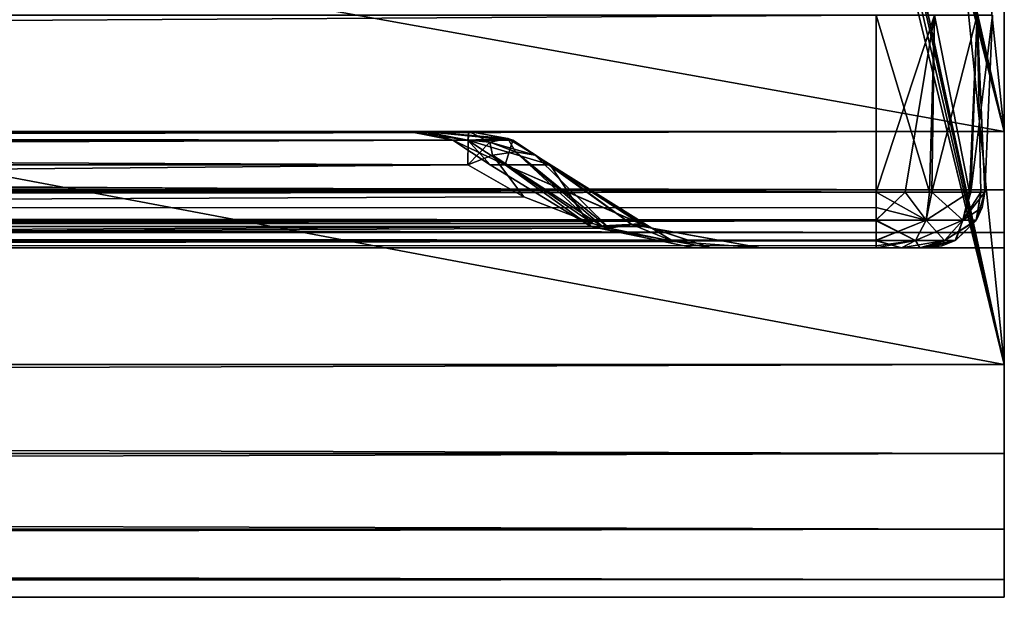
# Model space of a CAD drawing. Header units: millimetres. Extents: x -125 to 125, y -5 to 106.
# Tile 77 of 81: x 116.55 to 125, y -5 to -0.04. Entities that reach past the tile are written whole.
import ezdxf

# ---------------------------------------------------------------- set-up
doc = ezdxf.new("R2010")
doc.units = ezdxf.units.MM
doc.header["$LTSCALE"] = 65.185185
for name, color, linetype in [('1', 7, 'CONTINUOUS'), ('2', 7, 'CONTINUOUS'), ('21', 7, 'CONTINUOUS'), ('22', 7, 'CONTINUOUS'), ('23', 7, 'CONTINUOUS'), ('24', 7, 'CONTINUOUS'), ('244', 7, 'CONTINUOUS'), ('245', 7, 'CONTINUOUS'), ('246', 7, 'CONTINUOUS'), ('247', 7, 'CONTINUOUS'), ('248', 7, 'CONTINUOUS'), ('249', 7, 'CONTINUOUS'), ('25', 7, 'CONTINUOUS'), ('250', 7, 'CONTINUOUS'), ('251', 7, 'CONTINUOUS'), ('252', 7, 'CONTINUOUS'), ('253', 7, 'CONTINUOUS'), ('254', 7, 'CONTINUOUS'), ('26', 7, 'CONTINUOUS'), ('27', 7, 'CONTINUOUS'), ('28', 7, 'CONTINUOUS'), ('29', 7, 'CONTINUOUS'), ('37', 7, 'CONTINUOUS'), ('64', 7, 'CONTINUOUS'), ('65', 7, 'CONTINUOUS'), ('66', 7, 'CONTINUOUS'), ('67', 7, 'CONTINUOUS'), ('68', 7, 'CONTINUOUS'), ('76', 7, 'CONTINUOUS'), ('77', 7, 'CONTINUOUS'), ('82', 7, 'CONTINUOUS'), ('83', 7, 'CONTINUOUS'), ('84', 7, 'CONTINUOUS')]:
    doc.layers.add(name, color=color, linetype=linetype)

msp = doc.modelspace()

# ---------------------------------------------------------------- linework, layer by layer
at = {"layer": '1', "linetype": 'Continuous'}
for points in [[(124.1171, -2, -49.2758), (124.2758, -2, -49.1171), (41.8371, -2, -49.334), (124.1171, -2, -49.2758)], [(41.8371, -2, -49.334), (124.2758, -2, -49.1171), (41.9986, -2, -49.0415), (41.8371, -2, -49.334)], [(123.9, -2, -49.334), (124.1171, -2, -49.2758), (41.8371, -2, -49.334), (123.9, -2, -49.334)], [(41.8371, -2, 49.334), (41.9986, -2, 49.0415), (123.9, -2, 49.334), (41.8371, -2, 49.334)], [(124.2758, -2, -49.1171), (124.334, -2, -48.9), (41.9986, -2, -49.0415), (124.2758, -2, -49.1171)], [(41.9986, -2, -49.0415), (124.334, -2, -48.9), (42.0544, -2, -48.712), (41.9986, -2, -49.0415)], [(41.9986, -2, 49.0415), (42.0544, -2, 48.712), (124.334, -2, 48.9), (41.9986, -2, 49.0415)], [(124.2758, -2, 49.1171), (41.9986, -2, 49.0415), (124.334, -2, 48.9), (124.2758, -2, 49.1171)], [(123.9, -2, 49.334), (41.9986, -2, 49.0415), (124.1171, -2, 49.2758), (123.9, -2, 49.334)], [(124.1171, -2, 49.2758), (41.9986, -2, 49.0415), (124.2758, -2, 49.1171), (124.1171, -2, 49.2758)], [(42.0043, -2, -47.6828), (42.0544, -2, -47.9956), (122.9094, -2, -47.9044), (42.0043, -2, -47.6828)], [(82.3844, -2, -47.5911), (42.0043, -2, -47.6828), (122.9094, -2, -47.9044), (82.3844, -2, -47.5911)], [(82.3844, -2, 47.5911), (122.9094, -2, 47.9044), (42.0043, -2, 47.6828), (82.3844, -2, 47.5911)], [(122.9094, -2, 47.9044), (42.0544, -2, 47.9956), (42.0043, -2, 47.6828), (122.9094, -2, 47.9044)], [(42.0544, -2, -48.712), (124.334, -2, -48.9), (122.9094, -2, -47.9044), (42.0544, -2, -48.712)], [(42.0544, -2, -47.9956), (42.0544, -2, -48.712), (122.9094, -2, -47.9044), (42.0544, -2, -47.9956)], [(124.334, -2, 48.9), (42.0544, -2, 47.9956), (122.9094, -2, 47.9044), (124.334, -2, 48.9)], [(42.0544, -2, 48.712), (42.0544, -2, 47.9956), (124.334, -2, 48.9), (42.0544, -2, 48.712)], [(122.479, -2, -23.9539), (124.334, -2, 48.9), (122.3355, -2), (122.479, -2, -23.9539)], [(122.3355, -2), (124.334, -2, 48.9), (122.479, -2, 23.9539), (122.3355, -2)], [(122.9094, -2, -47.9044), (124.334, -2, 48.9), (122.479, -2, -23.9539), (122.9094, -2, -47.9044)], [(122.479, -2, 23.9539), (124.334, -2, 48.9), (122.9094, -2, 47.9044), (122.479, -2, 23.9539)], [(124.334, -2, -48.9), (124.334, -2, 48.9), (122.9094, -2, -47.9044), (124.334, -2, -48.9)]]:
    msp.add_3dface(points, dxfattribs=at)
at = {"layer": '2', "linetype": 'Continuous'}
for points in [[(123.9, -1.5218, 49.8336), (-123.9, -1.7586, 49.762), (123.9, -1.6513, 49.8106), (123.9, -1.5218, 49.8336)], [(-123.9, -1.5218, 49.8336), (-123.9, -1.7586, 49.762), (123.9, -1.5218, 49.8336), (-123.9, -1.5218, 49.8336)], [(123.9, -1.6513, 49.8106), (-123.9, -1.7586, 49.762), (123.9, -1.7623, 49.7597), (123.9, -1.6513, 49.8106)], [(-123.9, -1.7586, 49.762), (-123.9, -1.7623, 49.7597), (123.9, -1.7623, 49.7597), (-123.9, -1.7586, 49.762)], [(-123.9, -1.7623, 49.7597), (-123.9, -1.9334, 49.5834), (123.9, -1.768, 49.7561), (-123.9, -1.7623, 49.7597)], [(123.9, -1.7623, 49.7597), (-123.9, -1.7623, 49.7597), (123.9, -1.768, 49.7561), (123.9, -1.7623, 49.7597)], [(-123.9, -1.9334, 49.5834), (-41.0648, -1.9623, 49.5244), (123.9, -1.768, 49.7561), (-123.9, -1.9334, 49.5834)], [(-38.9352, -1.9623, 49.5244), (123.9, -1.768, 49.7561), (-41.0648, -1.9623, 49.5244), (-38.9352, -1.9623, 49.5244)], [(-38.9352, -1.9623, 49.5244), (38.9352, -1.9623, 49.5244), (123.9, -1.768, 49.7561), (-38.9352, -1.9623, 49.5244)], [(38.9352, -1.9623, 49.5244), (41.0648, -1.9623, 49.5244), (123.9, -1.768, 49.7561), (38.9352, -1.9623, 49.5244)], [(123.9, -1.9366, 49.5777), (123.9, -1.768, 49.7561), (41.0648, -1.9623, 49.5244), (123.9, -1.9366, 49.5777)], [(123.9, -1.9388, 49.5737), (123.9, -1.9366, 49.5777), (41.0648, -1.9623, 49.5244), (123.9, -1.9388, 49.5737)], [(41.4827, -1.9793, 49.4765), (123.9, -1.9388, 49.5737), (41.0648, -1.9623, 49.5244), (41.4827, -1.9793, 49.4765)], [(41.8371, -2, 49.334), (123.9, -1.9388, 49.5737), (41.4827, -1.9793, 49.4765), (41.8371, -2, 49.334)], [(41.8371, -2, 49.334), (123.9, -2, 49.334), (123.9, -1.9388, 49.5737), (41.8371, -2, 49.334)]]:
    msp.add_3dface(points, dxfattribs=at)
at = {"layer": '21', "linetype": 'Continuous'}
for points in [[(120.3952, -1.2857, 46.1317), (60.7776, -1.8146, 46.5297), (60.1982, -1.2857, 45.7223), (120.3952, -1.2857, 46.1317)], [(120.8747, -1.5605, 46.4699), (60.7776, -1.8146, 46.5297), (120.3952, -1.2857, 46.1317), (120.8747, -1.5605, 46.4699)], [(121.4677, -1.79, 46.8881), (60.7776, -1.8146, 46.5297), (120.8747, -1.5605, 46.4699), (121.4677, -1.79, 46.8881)], [(121.551, -1.8145, 46.9469), (60.7776, -1.8146, 46.5297), (121.4677, -1.79, 46.8881), (121.551, -1.8145, 46.9469)], [(121.551, -1.8145, 46.9469), (82.3844, -2, 47.5911), (60.7776, -1.8146, 46.5297), (121.551, -1.8145, 46.9469)], [(121.608, -1.8303, 46.987), (82.3844, -2, 47.5911), (121.551, -1.8145, 46.9469), (121.608, -1.8303, 46.987)], [(122.1596, -1.945, 47.3759), (82.3844, -2, 47.5911), (121.608, -1.8303, 46.987), (122.1596, -1.945, 47.3759)], [(122.9094, -2, 47.9044), (82.3844, -2, 47.5911), (122.1596, -1.945, 47.3759), (122.9094, -2, 47.9044)]]:
    msp.add_3dface(points, dxfattribs=at)
at = {"layer": '22', "linetype": 'Continuous'}
for points in [[(120.8026, -1.1737, 45.8274), (121.4677, -1.79, 46.8881), (120.606, -1.2022, 45.9991), (120.8026, -1.1737, 45.8274)], [(120.9715, -1.2022, 45.6285), (121.608, -1.8303, 46.987), (120.8026, -1.1737, 45.8274), (120.9715, -1.2022, 45.6285)], [(121.608, -1.8303, 46.987), (121.551, -1.8145, 46.9469), (120.8026, -1.1737, 45.8274), (121.608, -1.8303, 46.987)], [(121.551, -1.8145, 46.9469), (121.4677, -1.79, 46.8881), (120.8026, -1.1737, 45.8274), (121.551, -1.8145, 46.9469)], [(120.8747, -1.5605, 46.4699), (120.3952, -1.2857, 46.1317), (120.606, -1.2022, 45.9991), (120.8747, -1.5605, 46.4699)], [(121.4677, -1.79, 46.8881), (120.8747, -1.5605, 46.4699), (120.606, -1.2022, 45.9991), (121.4677, -1.79, 46.8881)], [(120.9715, -1.2022, 45.6285), (121.1013, -1.2857, 45.416), (121.8008, -1.7972, 46.8052), (120.9715, -1.2022, 45.6285)], [(121.608, -1.8303, 46.987), (120.9715, -1.2022, 45.6285), (121.8008, -1.7972, 46.8052), (121.608, -1.8303, 46.987)], [(121.8008, -1.7972, 46.8052), (121.1013, -1.2857, 45.416), (121.8765, -1.7917, 46.4832), (121.8008, -1.7972, 46.8052)], [(122.1596, -1.945, 47.3759), (121.608, -1.8303, 46.987), (121.8008, -1.7972, 46.8052), (122.1596, -1.945, 47.3759)], [(121.9293, -1.8133, 46.5559), (121.8008, -1.7972, 46.8052), (121.8765, -1.7917, 46.4832), (121.9293, -1.8133, 46.5559)], [(121.9729, -1.8301, 46.6158), (121.8008, -1.7972, 46.8052), (121.9293, -1.8133, 46.5559), (121.9729, -1.8301, 46.6158)], [(122.1596, -1.945, 47.3759), (121.8008, -1.7972, 46.8052), (121.9729, -1.8301, 46.6158), (122.1596, -1.945, 47.3759)], [(122.9094, -2, 47.9044), (122.1596, -1.945, 47.3759), (121.9729, -1.8301, 46.6158), (122.9094, -2, 47.9044)]]:
    msp.add_3dface(points, dxfattribs=at)
at = {"layer": '23', "linetype": 'Continuous'}
for points in [[(120.4016, -1, 45.4319), (120.5842, -1.0916, 45.808), (120.3982, -1.0742, 45.8098), (120.4016, -1, 45.4319)], [(120.7387, -1.0586, 45.4242), (120.5842, -1.0916, 45.808), (120.4016, -1, 45.4319), (120.7387, -1.0586, 45.4242)], [(120.5842, -1.0916, 45.808), (120.3952, -1.2857, 46.1317), (120.3982, -1.0742, 45.8098), (120.5842, -1.0916, 45.808)], [(120.606, -1.2022, 45.9991), (120.3952, -1.2857, 46.1317), (120.5842, -1.0916, 45.808), (120.606, -1.2022, 45.9991)], [(120.8026, -1.1737, 45.8274), (120.5842, -1.0916, 45.808), (120.7387, -1.0586, 45.4242), (120.8026, -1.1737, 45.8274)], [(120.8026, -1.1737, 45.8274), (120.606, -1.2022, 45.9991), (120.5842, -1.0916, 45.808), (120.8026, -1.1737, 45.8274)], [(120.9715, -1.2022, 45.6285), (120.7387, -1.0586, 45.4242), (120.7794, -1.0742, 45.4233), (120.9715, -1.2022, 45.6285)], [(120.9715, -1.2022, 45.6285), (120.8026, -1.1737, 45.8274), (120.7387, -1.0586, 45.4242), (120.9715, -1.2022, 45.6285)], [(121.1013, -1.2857, 45.416), (120.9715, -1.2022, 45.6285), (120.7794, -1.0742, 45.4233), (121.1013, -1.2857, 45.416)]]:
    msp.add_3dface(points, dxfattribs=at)
at = {"layer": '24', "linetype": 'Continuous'}
for points in [[(120.264, -1.0742, 0), (120.3929, -1.0742, 22.7131), (119.886, -1), (120.264, -1.0742, 0)], [(119.886, -1), (120.3929, -1.0742, 22.7131), (120.0149, -1, 22.7174), (119.886, -1)], [(120.0149, -1, -22.7174), (120.264, -1.0742, 0), (119.886, -1), (120.0149, -1, -22.7174)], [(120.3929, -1.0742, -22.7131), (120.264, -1.0742, 0), (120.0149, -1, -22.7174), (120.3929, -1.0742, -22.7131)], [(120.3929, -1.0742, 22.7131), (120.7794, -1.0742, 45.4233), (120.0149, -1, 22.7174), (120.3929, -1.0742, 22.7131)], [(120.4016, -1, -45.4319), (120.3929, -1.0742, -22.7131), (120.0149, -1, -22.7174), (120.4016, -1, -45.4319)], [(120.7794, -1.0742, 45.4233), (120.7387, -1.0586, 45.4242), (120.0149, -1, 22.7174), (120.7794, -1.0742, 45.4233)], [(120.7387, -1.0586, 45.4242), (120.4016, -1, 45.4319), (120.0149, -1, 22.7174), (120.7387, -1.0586, 45.4242)], [(120.3929, -1.0742, -22.7131), (120.4016, -1, -45.4319), (120.7387, -1.0586, -45.4242), (120.3929, -1.0742, -22.7131)], [(120.264, -1.0742, 0), (120.3929, -1.0742, -22.7131), (120.5859, -1.2857, 0), (120.264, -1.0742, 0)], [(120.3929, -1.0742, 22.7131), (120.264, -1.0742, 0), (120.7147, -1.2857, 22.7095), (120.3929, -1.0742, 22.7131)], [(120.7147, -1.2857, 22.7095), (120.264, -1.0742, 0), (120.5859, -1.2857, 0), (120.7147, -1.2857, 22.7095)], [(120.7794, -1.0742, -45.4233), (120.3929, -1.0742, -22.7131), (120.7387, -1.0586, -45.4242), (120.7794, -1.0742, -45.4233)], [(120.5859, -1.2857, 0), (120.3929, -1.0742, -22.7131), (120.7147, -1.2857, -22.7095), (120.5859, -1.2857, 0)], [(121.1013, -1.2857, 45.416), (120.3929, -1.0742, 22.7131), (120.7147, -1.2857, 22.7095), (121.1013, -1.2857, 45.416)], [(120.3929, -1.0742, -22.7131), (120.7794, -1.0742, -45.4233), (120.7147, -1.2857, -22.7095), (120.3929, -1.0742, -22.7131)], [(121.1013, -1.2857, 45.416), (120.7794, -1.0742, 45.4233), (120.3929, -1.0742, 22.7131), (121.1013, -1.2857, 45.416)], [(120.7794, -1.0742, -45.4233), (121.1013, -1.2857, -45.416), (120.7147, -1.2857, -22.7095), (120.7794, -1.0742, -45.4233)]]:
    msp.add_3dface(points, dxfattribs=at)
at = {"layer": '244', "linetype": 'Continuous'}
for points in [[(125, 104, -55.5), (125, -3, -55.5), (115, 43, -55.5), (125, 104, -55.5)], [(115, 43, -55.5), (125, -3, -55.5), (114.866, 42.5, -55.5), (115, 43, -55.5)], [(114.866, 42.5, -55.5), (125, -3, -55.5), (114.5, 42.134, -55.5), (114.866, 42.5, -55.5)], [(125, -3, -55.5), (114, 42, -55.5), (114.5, 42.134, -55.5), (125, -3, -55.5)], [(125, -3, -55.5), (-125, -3, -55.5), (114, 42, -55.5), (125, -3, -55.5)]]:
    msp.add_3dface(points, dxfattribs=at)
at = {"layer": '245', "linetype": 'Continuous'}
for points in [[(-125, -3, -55.5), (125, -3, -55.5), (125, -3.7653, -55.3478), (-125, -3, -55.5)], [(-125, -3.7648, -55.348), (-125, -3, -55.5), (125, -3.7653, -55.3478), (-125, -3.7648, -55.348)], [(-125, -4.4135, -54.9149), (-125, -3.7648, -55.348), (125, -3.7653, -55.3478), (-125, -4.4135, -54.9149)], [(125, -4.4149, -54.9135), (-125, -4.4135, -54.9149), (125, -3.7653, -55.3478), (125, -4.4149, -54.9135)], [(-125, -4.8478, -54.2653), (-125, -4.4135, -54.9149), (125, -4.4149, -54.9135), (-125, -4.8478, -54.2653)], [(125, -4.848, -54.2648), (-125, -4.8478, -54.2653), (125, -4.4149, -54.9135), (125, -4.848, -54.2648)], [(125, -5, -53.5), (-125, -4.8478, -54.2653), (125, -4.848, -54.2648), (125, -5, -53.5)], [(-125, -5, -53.5), (-125, -4.8478, -54.2653), (125, -5, -53.5), (-125, -5, -53.5)]]:
    msp.add_3dface(points, dxfattribs=at)
at = {"layer": '246', "linetype": 'Continuous'}
for points in [[(-125, -5, -53.5), (125, -5, -53.5), (-112.25, -5, -39.75), (-125, -5, -53.5)], [(125, -5, 53.5), (-125, -5, 53.5), (112.25, -5, 39.75), (125, -5, 53.5)], [(-112.25, -5, -39.75), (125, -5, -53.5), (-111.389, -5, -39.5788), (-112.25, -5, -39.75)], [(-111.389, -5, -39.5788), (125, -5, -53.5), (-110.6585, -5, -39.0905), (-111.389, -5, -39.5788)], [(-110.6585, -5, -39.0905), (125, -5, -53.5), (-110.1713, -5, -38.361), (-110.6585, -5, -39.0905)], [(-110.1713, -5, -38.361), (125, -5, -53.5), (-110, -5, -37.5001), (-110.1713, -5, -38.361)], [(125, -5, -53.5), (79.7363, -5, -14.9691), (-110, -5, 37.4999), (125, -5, -53.5)], [(125, -5, -53.5), (-110, -5, 37.4999), (-110, -5, -37.5001), (125, -5, -53.5)], [(79.7363, -5, -14.9691), (125, -5, -53.5), (83.7042, -5, -17.7084), (79.7363, -5, -14.9691)], [(83.7042, -5, -17.7084), (125, -5, -53.5), (88.2131, -5, -19.4187), (83.7042, -5, -17.7084)], [(88.2131, -5, -19.4187), (125, -5, -53.5), (110.658, -5, -39.09), (88.2131, -5, -19.4187)], [(110.658, -5, -39.09), (125, -5, -53.5), (111.3884, -5, -39.5785), (110.658, -5, -39.09)], [(125, -5, -53.5), (112.25, -5, -39.75), (111.3884, -5, -39.5785), (125, -5, -53.5)], [(113.1116, -5, 39.5785), (125, -5, 53.5), (112.25, -5, 39.75), (113.1116, -5, 39.5785)], [(112.25, -5, -39.75), (125, -5, -53.5), (113.111, -5, -39.5788), (112.25, -5, -39.75)], [(113.111, -5, -39.5788), (125, -5, -53.5), (113.8415, -5, -39.0905), (113.111, -5, -39.5788)], [(113.842, -5, 39.09), (125, -5, 53.5), (113.1116, -5, 39.5785), (113.842, -5, 39.09)], [(113.8415, -5, -39.0905), (125, -5, -53.5), (114.3287, -5, -38.361), (113.8415, -5, -39.0905)], [(114.329, -5, 38.3605), (125, -5, 53.5), (113.842, -5, 39.09), (114.329, -5, 38.3605)], [(114.3287, -5, -38.361), (125, -5, -53.5), (114.5, -5, -37.5001), (114.3287, -5, -38.361)], [(114.5, -5, 37.4999), (125, -5, 53.5), (114.329, -5, 38.3605), (114.5, -5, 37.4999)], [(125, -5, -53.5), (125, -5, 53.5), (114.5, -5, 37.4999), (125, -5, -53.5)], [(125, -5, -53.5), (114.5, -5, 37.4999), (114.5, -5, -37.5001), (125, -5, -53.5)]]:
    msp.add_3dface(points, dxfattribs=at)
at = {"layer": '247', "linetype": 'Continuous'}
for points in [[(-125, -3, 55.5), (-125, -3.7653, 55.3478), (125, -3, 55.5), (-125, -3, 55.5)], [(125, -3, 55.5), (-125, -3.7653, 55.3478), (125, -3.7648, 55.348), (125, -3, 55.5)], [(125, -3.7648, 55.348), (-125, -3.7653, 55.3478), (125, -4.4135, 54.9149), (125, -3.7648, 55.348)], [(-125, -3.7653, 55.3478), (-125, -4.4149, 54.9135), (125, -4.4135, 54.9149), (-125, -3.7653, 55.3478)], [(125, -4.4135, 54.9149), (-125, -4.4149, 54.9135), (125, -4.8478, 54.2653), (125, -4.4135, 54.9149)], [(-125, -4.4149, 54.9135), (-125, -4.848, 54.2648), (125, -4.8478, 54.2653), (-125, -4.4149, 54.9135)], [(-125, -5, 53.5), (125, -5, 53.5), (125, -4.8478, 54.2653), (-125, -5, 53.5)], [(-125, -4.848, 54.2648), (-125, -5, 53.5), (125, -4.8478, 54.2653), (-125, -4.848, 54.2648)]]:
    msp.add_3dface(points, dxfattribs=at)
at = {"layer": '248', "linetype": 'Continuous'}
for points in [[(125, -3, 55.5), (125, 104, 55.5), (115, 95, 55.5), (125, -3, 55.5)], [(115, 43, 55.5), (125, -3, 55.5), (115, 95, 55.5), (115, 43, 55.5)], [(114.866, 42.5, 55.5), (125, -3, 55.5), (115, 43, 55.5), (114.866, 42.5, 55.5)], [(114.5, 42.134, 55.5), (125, -3, 55.5), (114.866, 42.5, 55.5), (114.5, 42.134, 55.5)], [(114, 42, 55.5), (125, -3, 55.5), (114.5, 42.134, 55.5), (114, 42, 55.5)], [(-125, -3, 55.5), (125, -3, 55.5), (-114, 42, 55.5), (-125, -3, 55.5)], [(125, -3, 55.5), (114, 42, 55.5), (-114, 42, 55.5), (125, -3, 55.5)]]:
    msp.add_3dface(points, dxfattribs=at)
at = {"layer": '249', "linetype": 'Continuous'}
for points in [[(125, -1, -52.5), (125, 104, -55.5), (125, 102, -52.5), (125, -1, -52.5)], [(125, -3, -55.5), (125, 104, -55.5), (125, -1, -52.5), (125, -3, -55.5)], [(125, 104, 55.5), (125, -3, 55.5), (125, 102, 52.5), (125, 104, 55.5)], [(125, 102, 52.5), (125, -3, 55.5), (125, -1, 52.5), (125, 102, 52.5)], [(125, -1, 52.5), (125, -3, 55.5), (125, -1.5, 52.366), (125, -1, 52.5)], [(125, -3, -55.5), (125, -1, -52.5), (125, -1.5, -52.366), (125, -3, -55.5)], [(125, -1.5, 52.366), (125, -3, 55.5), (125, -1.866, 52), (125, -1.5, 52.366)], [(125, -1.866, -52), (125, -3, -55.5), (125, -1.5, -52.366), (125, -1.866, -52)], [(125, -1.866, 52), (125, -3, 55.5), (125, -2, 51.5), (125, -1.866, 52)], [(125, -2, -51.5), (125, -3, -55.5), (125, -1.866, -52), (125, -2, -51.5)], [(125, -3, 55.5), (125, -3, -55.5), (125, -2, -51.5), (125, -3, 55.5)], [(125, -2, 51.5), (125, -3, 55.5), (125, -2, -51.5), (125, -2, 51.5)], [(125, -3, -55.5), (125, -3, 55.5), (125, -3.7648, 55.348), (125, -3, -55.5)], [(125, -3.7653, -55.3478), (125, -3, -55.5), (125, -3.7648, 55.348), (125, -3.7653, -55.3478)], [(125, -3.7653, -55.3478), (125, -3.7648, 55.348), (125, -4.4135, 54.9149), (125, -3.7653, -55.3478)], [(125, -4.4149, -54.9135), (125, -3.7653, -55.3478), (125, -4.4135, 54.9149), (125, -4.4149, -54.9135)], [(125, -4.4149, -54.9135), (125, -4.4135, 54.9149), (125, -4.8478, 54.2653), (125, -4.4149, -54.9135)], [(125, -4.848, -54.2648), (125, -4.4149, -54.9135), (125, -4.8478, 54.2653), (125, -4.848, -54.2648)], [(125, -5, 53.5), (125, -4.848, -54.2648), (125, -4.8478, 54.2653), (125, -5, 53.5)], [(125, -5, -53.5), (125, -4.848, -54.2648), (125, -5, 53.5), (125, -5, -53.5)]]:
    msp.add_3dface(points, dxfattribs=at)
at = {"layer": '25', "linetype": 'Continuous'}
for points in [[(121.4508, -1.8146, 15.5228), (120.5859, -1.2857, 0), (121.4508, -1.8146, -15.5228), (121.4508, -1.8146, 15.5228)], [(120.5859, -1.2857, 0), (120.7147, -1.2857, -22.7095), (121.4508, -1.8146, -15.5228), (120.5859, -1.2857, 0)], [(120.7147, -1.2857, 22.7095), (120.5859, -1.2857, 0), (121.4508, -1.8146, 15.5228), (120.7147, -1.2857, 22.7095)], [(121.9293, -1.8133, 46.5559), (120.7147, -1.2857, 22.7095), (121.4508, -1.8146, 15.5228), (121.9293, -1.8133, 46.5559)], [(121.8765, -1.7917, 46.4832), (121.1013, -1.2857, 45.416), (120.7147, -1.2857, 22.7095), (121.8765, -1.7917, 46.4832)], [(121.9293, -1.8133, 46.5559), (121.8765, -1.7917, 46.4832), (120.7147, -1.2857, 22.7095), (121.9293, -1.8133, 46.5559)], [(120.7147, -1.2857, -22.7095), (121.1013, -1.2857, -45.416), (121.4508, -1.8146, -15.5228), (120.7147, -1.2857, -22.7095)], [(121.4508, -1.8146, -15.5228), (121.1013, -1.2857, -45.416), (121.8759, -1.7914, -46.4824), (121.4508, -1.8146, -15.5228)], [(121.9323, -1.8145, -46.56), (121.4508, -1.8146, -15.5228), (121.8759, -1.7914, -46.4824), (121.9323, -1.8145, -46.56)], [(122.479, -2, 23.9539), (121.9293, -1.8133, 46.5559), (121.4508, -1.8146, 15.5228), (122.479, -2, 23.9539)], [(122.479, -2, -23.9539), (121.4508, -1.8146, -15.5228), (121.9323, -1.8145, -46.56), (122.479, -2, -23.9539)], [(122.479, -2, -23.9539), (122.3355, -2), (121.4508, -1.8146, -15.5228), (122.479, -2, -23.9539)], [(122.3355, -2), (121.4508, -1.8146, 15.5228), (121.4508, -1.8146, -15.5228), (122.3355, -2)], [(122.3355, -2), (122.479, -2, 23.9539), (121.4508, -1.8146, 15.5228), (122.3355, -2)], [(122.479, -2, 23.9539), (121.9729, -1.8301, 46.6158), (121.9293, -1.8133, 46.5559), (122.479, -2, 23.9539)], [(122.479, -2, -23.9539), (121.9323, -1.8145, -46.56), (121.9729, -1.8301, -46.6159), (122.479, -2, -23.9539)], [(122.9094, -2, -47.9044), (122.479, -2, -23.9539), (121.9729, -1.8301, -46.6159), (122.9094, -2, -47.9044)], [(122.479, -2, 23.9539), (122.9094, -2, 47.9044), (121.9729, -1.8301, 46.6158), (122.479, -2, 23.9539)]]:
    msp.add_3dface(points, dxfattribs=at)
at = {"layer": '250', "linetype": 'Continuous'}
for points in [[(125, -1, -52.5), (125, 102, -52.5), (115, 95, -52.5), (125, -1, -52.5)], [(115, 43, -52.5), (125, -1, -52.5), (115, 95, -52.5), (115, 43, -52.5)], [(114.866, 42.5, -52.5), (125, -1, -52.5), (115, 43, -52.5), (114.866, 42.5, -52.5)], [(114.5, 42.134, -52.5), (125, -1, -52.5), (114.866, 42.5, -52.5), (114.5, 42.134, -52.5)], [(114, 42, -52.5), (125, -1, -52.5), (114.5, 42.134, -52.5), (114, 42, -52.5)], [(-125, -1, -52.5), (125, -1, -52.5), (-114, 42, -52.5), (-125, -1, -52.5)], [(-114, 42, -52.5), (125, -1, -52.5), (114, 42, -52.5), (-114, 42, -52.5)]]:
    msp.add_3dface(points, dxfattribs=at)
at = {"layer": '251', "linetype": 'Continuous'}
for points in [[(125, -1, -52.5), (-125, -1.5, -52.366), (125, -1.5, -52.366), (125, -1, -52.5)], [(-125, -1, -52.5), (-125, -1.5, -52.366), (125, -1, -52.5), (-125, -1, -52.5)], [(-125, -1.5, -52.366), (-125, -1.866, -52), (125, -1.866, -52), (-125, -1.5, -52.366)], [(-125, -1.5, -52.366), (125, -1.866, -52), (125, -1.5, -52.366), (-125, -1.5, -52.366)], [(-125, -1.866, -52), (-125, -2, -51.5), (125, -1.866, -52), (-125, -1.866, -52)], [(-125, -2, -51.5), (125, -2, -51.5), (125, -1.866, -52), (-125, -2, -51.5)]]:
    msp.add_3dface(points, dxfattribs=at)
at = {"layer": '252', "linetype": 'Continuous'}
for points in [[(125, -2, -51.5), (-125, -2, -51.5), (112.25, -2, -39.75), (125, -2, -51.5)], [(-125, -2, 51.5), (125, -2, 51.5), (-112.25, -2, 39.75), (-125, -2, 51.5)], [(-112.25, -2, 39.75), (125, -2, 51.5), (-111.389, -2, 39.5788), (-112.25, -2, 39.75)], [(-111.389, -2, 39.5788), (125, -2, 51.5), (-110.6585, -2, 39.0905), (-111.389, -2, 39.5788)], [(-110.6585, -2, 39.0905), (125, -2, 51.5), (-110.1713, -2, 38.361), (-110.6585, -2, 39.0905)], [(-110.1713, -2, 38.361), (125, -2, 51.5), (-110, -2, 37.5001), (-110.1713, -2, 38.361)], [(125, -2, 51.5), (79.7363, -2, 14.9691), (-110, -2, -37.4999), (125, -2, 51.5)], [(-110, -2, 37.5001), (125, -2, 51.5), (-110, -2, -37.4999), (-110, -2, 37.5001)], [(79.7363, -2, 14.9691), (125, -2, 51.5), (83.7042, -2, 17.7084), (79.7363, -2, 14.9691)], [(125, -2, 51.5), (110.658, -2, 39.09), (83.7042, -2, 17.7084), (125, -2, 51.5)], [(110.658, -2, 39.09), (125, -2, 51.5), (111.3884, -2, 39.5785), (110.658, -2, 39.09)], [(125, -2, 51.5), (112.25, -2, 39.75), (111.3884, -2, 39.5785), (125, -2, 51.5)], [(113.1116, -2, -39.5785), (125, -2, -51.5), (112.25, -2, -39.75), (113.1116, -2, -39.5785)], [(112.25, -2, 39.75), (125, -2, 51.5), (113.111, -2, 39.5788), (112.25, -2, 39.75)], [(113.111, -2, 39.5788), (125, -2, 51.5), (113.8415, -2, 39.0905), (113.111, -2, 39.5788)], [(113.842, -2, -39.09), (125, -2, -51.5), (113.1116, -2, -39.5785), (113.842, -2, -39.09)], [(113.8415, -2, 39.0905), (125, -2, 51.5), (114.3287, -2, 38.361), (113.8415, -2, 39.0905)], [(114.329, -2, -38.3605), (125, -2, -51.5), (113.842, -2, -39.09), (114.329, -2, -38.3605)], [(114.3287, -2, 38.361), (125, -2, 51.5), (114.5, -2, 37.5001), (114.3287, -2, 38.361)], [(114.5, -2, -37.4999), (125, -2, -51.5), (114.329, -2, -38.3605), (114.5, -2, -37.4999)], [(125, -2, 51.5), (125, -2, -51.5), (114.5, -2, -37.4999), (125, -2, 51.5)], [(114.5, -2, 37.5001), (125, -2, 51.5), (114.5, -2, -37.4999), (114.5, -2, 37.5001)]]:
    msp.add_3dface(points, dxfattribs=at)
at = {"layer": '253', "linetype": 'Continuous'}
for points in [[(-125, -1, 52.5), (125, -1, 52.5), (125, -1.5, 52.366), (-125, -1, 52.5)], [(-125, -1.5, 52.366), (-125, -1, 52.5), (125, -1.5, 52.366), (-125, -1.5, 52.366)], [(-125, -1.866, 52), (125, -1.5, 52.366), (125, -1.866, 52), (-125, -1.866, 52)], [(-125, -1.866, 52), (-125, -1.5, 52.366), (125, -1.5, 52.366), (-125, -1.866, 52)], [(-125, -1.866, 52), (125, -1.866, 52), (125, -2, 51.5), (-125, -1.866, 52)], [(-125, -2, 51.5), (-125, -1.866, 52), (125, -2, 51.5), (-125, -2, 51.5)]]:
    msp.add_3dface(points, dxfattribs=at)
at = {"layer": '254', "linetype": 'Continuous'}
for points in [[(125, 102, 52.5), (125, -1, 52.5), (115, 43, 52.5), (125, 102, 52.5)], [(115, 43, 52.5), (125, -1, 52.5), (114.866, 42.5, 52.5), (115, 43, 52.5)], [(114.866, 42.5, 52.5), (125, -1, 52.5), (114.5, 42.134, 52.5), (114.866, 42.5, 52.5)], [(114.5, 42.134, 52.5), (125, -1, 52.5), (114, 42, 52.5), (114.5, 42.134, 52.5)], [(125, -1, 52.5), (-125, -1, 52.5), (114, 42, 52.5), (125, -1, 52.5)]]:
    msp.add_3dface(points, dxfattribs=at)
at = {"layer": '26', "linetype": 'Continuous'}
for points in [[(120.606, -1.2022, -45.9991), (121.5511, -1.8145, -46.9469), (120.8026, -1.1737, -45.8274), (120.606, -1.2022, -45.9991)], [(121.5511, -1.8145, -46.9469), (121.608, -1.8303, -46.987), (120.8026, -1.1737, -45.8274), (121.5511, -1.8145, -46.9469)], [(120.8026, -1.1737, -45.8274), (121.608, -1.8303, -46.987), (120.9716, -1.2022, -45.6285), (120.8026, -1.1737, -45.8274)], [(120.3952, -1.2857, -46.1317), (120.8746, -1.5604, -46.4698), (120.606, -1.2022, -45.9991), (120.3952, -1.2857, -46.1317)], [(120.8746, -1.5604, -46.4698), (121.4676, -1.7899, -46.888), (120.606, -1.2022, -45.9991), (120.8746, -1.5604, -46.4698)], [(121.4676, -1.7899, -46.888), (121.5511, -1.8145, -46.9469), (120.606, -1.2022, -45.9991), (121.4676, -1.7899, -46.888)], [(121.9323, -1.8145, -46.56), (121.8759, -1.7914, -46.4824), (120.9716, -1.2022, -45.6285), (121.9323, -1.8145, -46.56)], [(121.608, -1.8303, -46.987), (121.8008, -1.7972, -46.8052), (120.9716, -1.2022, -45.6285), (121.608, -1.8303, -46.987)], [(121.8008, -1.7972, -46.8052), (121.9729, -1.8301, -46.6159), (120.9716, -1.2022, -45.6285), (121.8008, -1.7972, -46.8052)], [(121.8759, -1.7914, -46.4824), (121.1013, -1.2857, -45.416), (120.9716, -1.2022, -45.6285), (121.8759, -1.7914, -46.4824)], [(121.9729, -1.8301, -46.6159), (121.9323, -1.8145, -46.56), (120.9716, -1.2022, -45.6285), (121.9729, -1.8301, -46.6159)], [(121.8008, -1.7972, -46.8052), (121.608, -1.8303, -46.987), (122.1596, -1.945, -47.3759), (121.8008, -1.7972, -46.8052)], [(122.9094, -2, -47.9044), (121.9729, -1.8301, -46.6159), (121.8008, -1.7972, -46.8052), (122.9094, -2, -47.9044)], [(122.9094, -2, -47.9044), (121.8008, -1.7972, -46.8052), (122.1596, -1.945, -47.3759), (122.9094, -2, -47.9044)]]:
    msp.add_3dface(points, dxfattribs=at)
at = {"layer": '27', "linetype": 'Continuous'}
for points in [[(120.5842, -1.0916, -45.8079), (120.4016, -1, -45.4319), (120.3982, -1.0742, -45.8098), (120.5842, -1.0916, -45.8079)], [(120.7387, -1.0586, -45.4242), (120.4016, -1, -45.4319), (120.5842, -1.0916, -45.8079), (120.7387, -1.0586, -45.4242)], [(120.3952, -1.2857, -46.1317), (120.5842, -1.0916, -45.8079), (120.3982, -1.0742, -45.8098), (120.3952, -1.2857, -46.1317)], [(120.3952, -1.2857, -46.1317), (120.606, -1.2022, -45.9991), (120.5842, -1.0916, -45.8079), (120.3952, -1.2857, -46.1317)], [(120.9716, -1.2022, -45.6285), (120.7387, -1.0586, -45.4242), (120.5842, -1.0916, -45.8079), (120.9716, -1.2022, -45.6285)], [(120.606, -1.2022, -45.9991), (120.8026, -1.1737, -45.8274), (120.5842, -1.0916, -45.8079), (120.606, -1.2022, -45.9991)], [(120.8026, -1.1737, -45.8274), (120.9716, -1.2022, -45.6285), (120.5842, -1.0916, -45.8079), (120.8026, -1.1737, -45.8274)], [(120.7794, -1.0742, -45.4233), (120.7387, -1.0586, -45.4242), (120.9716, -1.2022, -45.6285), (120.7794, -1.0742, -45.4233)], [(121.1013, -1.2857, -45.416), (120.7794, -1.0742, -45.4233), (120.9716, -1.2022, -45.6285), (121.1013, -1.2857, -45.416)]]:
    msp.add_3dface(points, dxfattribs=at)
at = {"layer": '28', "linetype": 'Continuous'}
for points in [[(120.3982, -1.0742, -45.8098), (120.4016, -1, -45.4319), (60.2014, -1, -45.0225), (120.3982, -1.0742, -45.8098)], [(72.2395, -1.0742, -45.4605), (120.3982, -1.0742, -45.8098), (60.2014, -1, -45.0225), (72.2395, -1.0742, -45.4605)], [(120.3952, -1.2857, -46.1317), (72.2395, -1.0742, -45.4605), (60.1982, -1.2857, -45.7223), (120.3952, -1.2857, -46.1317)], [(120.3952, -1.2857, -46.1317), (120.3982, -1.0742, -45.8098), (72.2395, -1.0742, -45.4605), (120.3952, -1.2857, -46.1317)]]:
    msp.add_3dface(points, dxfattribs=at)
at = {"layer": '29', "linetype": 'Continuous'}
for points in [[(120.3952, -1.2857, -46.1317), (60.1982, -1.2857, -45.7223), (60.7776, -1.8146, -46.5297), (120.3952, -1.2857, -46.1317)], [(120.8746, -1.5604, -46.4698), (120.3952, -1.2857, -46.1317), (60.7776, -1.8146, -46.5297), (120.8746, -1.5604, -46.4698)], [(121.4676, -1.7899, -46.888), (120.8746, -1.5604, -46.4698), (60.7776, -1.8146, -46.5297), (121.4676, -1.7899, -46.888)], [(121.5511, -1.8145, -46.9469), (121.4676, -1.7899, -46.888), (60.7776, -1.8146, -46.5297), (121.5511, -1.8145, -46.9469)], [(82.3844, -2, -47.5911), (121.5511, -1.8145, -46.9469), (60.7776, -1.8146, -46.5297), (82.3844, -2, -47.5911)], [(82.3844, -2, -47.5911), (121.608, -1.8303, -46.987), (121.5511, -1.8145, -46.9469), (82.3844, -2, -47.5911)], [(121.608, -1.8303, -46.987), (82.3844, -2, -47.5911), (122.1596, -1.945, -47.3759), (121.608, -1.8303, -46.987)], [(82.3844, -2, -47.5911), (122.9094, -2, -47.9044), (122.1596, -1.945, -47.3759), (82.3844, -2, -47.5911)]]:
    msp.add_3dface(points, dxfattribs=at)
at = {"layer": '37', "linetype": 'Continuous'}
for points in [[(123.9, -1.5218, -49.8336), (123.9, -1.7586, -49.762), (-123.9, -1.5218, -49.8336), (123.9, -1.5218, -49.8336)], [(-123.9, -1.5218, -49.8336), (123.9, -1.7586, -49.762), (-123.9, -1.6513, -49.8106), (-123.9, -1.5218, -49.8336)], [(-123.9, -1.6513, -49.8106), (123.9, -1.7586, -49.762), (-123.9, -1.7623, -49.7597), (-123.9, -1.6513, -49.8106)], [(123.9, -1.7586, -49.762), (123.9, -1.7623, -49.7597), (-123.9, -1.7623, -49.7597), (123.9, -1.7586, -49.762)], [(123.9, -1.7623, -49.7597), (123.9, -1.9334, -49.5834), (-123.9, -1.768, -49.7561), (123.9, -1.7623, -49.7597)], [(-123.9, -1.7623, -49.7597), (123.9, -1.7623, -49.7597), (-123.9, -1.768, -49.7561), (-123.9, -1.7623, -49.7597)], [(123.9, -1.9334, -49.5834), (41.0648, -1.9623, -49.5244), (-123.9, -1.768, -49.7561), (123.9, -1.9334, -49.5834)], [(123.9, -1.9366, -49.5777), (41.0648, -1.9623, -49.5244), (123.9, -1.9334, -49.5834), (123.9, -1.9366, -49.5777)], [(123.9, -1.9827, -49.4644), (41.0648, -1.9623, -49.5244), (123.9, -1.9366, -49.5777), (123.9, -1.9827, -49.4644)], [(41.4827, -1.9793, -49.4765), (41.0648, -1.9623, -49.5244), (123.9, -1.9827, -49.4644), (41.4827, -1.9793, -49.4765)], [(123.9, -2, -49.334), (41.8371, -2, -49.334), (41.4827, -1.9793, -49.4765), (123.9, -2, -49.334)], [(123.9, -2, -49.334), (41.4827, -1.9793, -49.4765), (123.9, -1.9827, -49.4644), (123.9, -2, -49.334)]]:
    msp.add_3dface(points, dxfattribs=at)
at = {"layer": '64', "linetype": 'Continuous'}
for points in [[(123.9, -1.7586, -49.762), (123.9, -1.5218, -49.8336), (124.1496, -1.5218, -49.7996), (123.9, -1.7586, -49.762)], [(124.3299, -1.7623, -49.6445), (123.9, -1.7623, -49.7597), (124.1496, -1.5218, -49.7996), (124.3299, -1.7623, -49.6445)], [(123.9, -1.7623, -49.7597), (123.9, -1.7586, -49.762), (124.1496, -1.5218, -49.7996), (123.9, -1.7623, -49.7597)], [(124.3782, -1.5218, -49.7018), (124.3299, -1.7623, -49.6445), (124.1496, -1.5218, -49.7996), (124.3782, -1.5218, -49.7018)], [(124.6445, -1.7623, -49.3299), (124.3299, -1.7623, -49.6445), (124.3782, -1.5218, -49.7018), (124.6445, -1.7623, -49.3299)], [(124.7131, -1.5218, -49.3586), (124.6445, -1.7623, -49.3299), (124.3782, -1.5218, -49.7018), (124.7131, -1.5218, -49.3586)], [(124.8106, -1.6513, -48.9), (124.6445, -1.7623, -49.3299), (124.8336, -1.5218, -48.9), (124.8106, -1.6513, -48.9)], [(124.8336, -1.5218, -48.9), (124.6445, -1.7623, -49.3299), (124.7131, -1.5218, -49.3586), (124.8336, -1.5218, -48.9)], [(124.7597, -1.7623, -48.9), (124.6445, -1.7623, -49.3299), (124.8106, -1.6513, -48.9), (124.7597, -1.7623, -48.9)], [(123.9, -1.9334, -49.5834), (123.9, -1.7623, -49.7597), (124.3299, -1.7623, -49.6445), (123.9, -1.9334, -49.5834)], [(124.2389, -1.9366, -49.4869), (123.9, -1.9366, -49.5777), (124.3299, -1.7623, -49.6445), (124.2389, -1.9366, -49.4869)], [(123.9, -1.9366, -49.5777), (123.9, -1.9334, -49.5834), (124.3299, -1.7623, -49.6445), (123.9, -1.9366, -49.5777)], [(124.4869, -1.9366, -49.2389), (124.2389, -1.9366, -49.4869), (124.6445, -1.7623, -49.3299), (124.4869, -1.9366, -49.2389)], [(124.6445, -1.7623, -49.3299), (124.2389, -1.9366, -49.4869), (124.3299, -1.7623, -49.6445), (124.6445, -1.7623, -49.3299)], [(124.7561, -1.768, -48.9), (124.4869, -1.9366, -49.2389), (124.7597, -1.7623, -48.9), (124.7561, -1.768, -48.9)], [(124.7597, -1.7623, -48.9), (124.4869, -1.9366, -49.2389), (124.6445, -1.7623, -49.3299), (124.7597, -1.7623, -48.9)], [(124.5777, -1.9366, -48.9), (124.4869, -1.9366, -49.2389), (124.7561, -1.768, -48.9), (124.5777, -1.9366, -48.9)], [(124.1171, -2, -49.2758), (123.9, -2, -49.334), (124.2389, -1.9366, -49.4869), (124.1171, -2, -49.2758)], [(123.9, -2, -49.334), (123.9, -1.9827, -49.4644), (124.2389, -1.9366, -49.4869), (123.9, -2, -49.334)], [(123.9, -1.9827, -49.4644), (123.9, -1.9366, -49.5777), (124.2389, -1.9366, -49.4869), (123.9, -1.9827, -49.4644)], [(124.4869, -1.9366, -49.2389), (124.1171, -2, -49.2758), (124.2389, -1.9366, -49.4869), (124.4869, -1.9366, -49.2389)], [(124.2758, -2, -49.1171), (124.1171, -2, -49.2758), (124.4869, -1.9366, -49.2389), (124.2758, -2, -49.1171)], [(124.5777, -1.9366, -48.9), (124.2758, -2, -49.1171), (124.4869, -1.9366, -49.2389), (124.5777, -1.9366, -48.9)], [(124.5737, -1.9388, -48.9), (124.2758, -2, -49.1171), (124.5777, -1.9366, -48.9), (124.5737, -1.9388, -48.9)], [(124.334, -2, -48.9), (124.2758, -2, -49.1171), (124.5737, -1.9388, -48.9), (124.334, -2, -48.9)]]:
    msp.add_3dface(points, dxfattribs=at)
at = {"layer": '65', "linetype": 'Continuous'}
for points in [[(124.762, -1.7586, 48.9), (124.8336, -1.5218, -48.9), (124.8336, -1.5218, 48.9), (124.762, -1.7586, 48.9)], [(124.8106, -1.6513, -48.9), (124.8336, -1.5218, -48.9), (124.762, -1.7586, 48.9), (124.8106, -1.6513, -48.9)], [(124.7597, -1.7623, -48.9), (124.8106, -1.6513, -48.9), (124.762, -1.7586, 48.9), (124.7597, -1.7623, -48.9)], [(124.5777, -1.9366, -48.9), (124.7561, -1.768, -48.9), (124.5834, -1.9334, 48.9), (124.5777, -1.9366, -48.9)], [(124.5834, -1.9334, 48.9), (124.7561, -1.768, -48.9), (124.7597, -1.7623, 48.9), (124.5834, -1.9334, 48.9)], [(124.7561, -1.768, -48.9), (124.7597, -1.7623, -48.9), (124.7597, -1.7623, 48.9), (124.7561, -1.768, -48.9)], [(124.7597, -1.7623, 48.9), (124.7597, -1.7623, -48.9), (124.762, -1.7586, 48.9), (124.7597, -1.7623, 48.9)], [(124.334, -2, 48.9), (124.5737, -1.9388, -48.9), (124.4644, -1.9827, 48.9), (124.334, -2, 48.9)], [(124.334, -2, 48.9), (124.334, -2, -48.9), (124.5737, -1.9388, -48.9), (124.334, -2, 48.9)], [(124.4644, -1.9827, 48.9), (124.5737, -1.9388, -48.9), (124.5777, -1.9366, 48.9), (124.4644, -1.9827, 48.9)], [(124.5737, -1.9388, -48.9), (124.5777, -1.9366, -48.9), (124.5777, -1.9366, 48.9), (124.5737, -1.9388, -48.9)], [(124.5777, -1.9366, 48.9), (124.5777, -1.9366, -48.9), (124.5834, -1.9334, 48.9), (124.5777, -1.9366, 48.9)]]:
    msp.add_3dface(points, dxfattribs=at)
at = {"layer": '66', "linetype": 'Continuous'}
for points in [[(123.9, -1.5218, 49.8336), (124.3299, -1.7623, 49.6445), (124.3586, -1.5218, 49.7131), (123.9, -1.5218, 49.8336)], [(123.9, -1.5218, 49.8336), (123.9, -1.6513, 49.8106), (124.3299, -1.7623, 49.6445), (123.9, -1.5218, 49.8336)], [(124.3586, -1.5218, 49.7131), (124.3299, -1.7623, 49.6445), (124.7018, -1.5218, 49.3782), (124.3586, -1.5218, 49.7131)], [(124.3299, -1.7623, 49.6445), (124.6445, -1.7623, 49.3299), (124.7018, -1.5218, 49.3782), (124.3299, -1.7623, 49.6445)], [(124.7018, -1.5218, 49.3782), (124.6445, -1.7623, 49.3299), (124.7996, -1.5218, 49.1496), (124.7018, -1.5218, 49.3782)], [(124.6445, -1.7623, 49.3299), (124.7597, -1.7623, 48.9), (124.7996, -1.5218, 49.1496), (124.6445, -1.7623, 49.3299)], [(124.7597, -1.7623, 48.9), (124.762, -1.7586, 48.9), (124.7996, -1.5218, 49.1496), (124.7597, -1.7623, 48.9)], [(124.762, -1.7586, 48.9), (124.8336, -1.5218, 48.9), (124.7996, -1.5218, 49.1496), (124.762, -1.7586, 48.9)], [(123.9, -1.6513, 49.8106), (123.9, -1.7623, 49.7597), (124.3299, -1.7623, 49.6445), (123.9, -1.6513, 49.8106)], [(123.9, -1.7623, 49.7597), (124.2389, -1.9366, 49.4869), (124.3299, -1.7623, 49.6445), (123.9, -1.7623, 49.7597)], [(123.9, -1.7623, 49.7597), (123.9, -1.768, 49.7561), (124.2389, -1.9366, 49.4869), (123.9, -1.7623, 49.7597)], [(123.9, -1.768, 49.7561), (123.9, -1.9366, 49.5777), (124.2389, -1.9366, 49.4869), (123.9, -1.768, 49.7561)], [(124.2389, -1.9366, 49.4869), (124.4869, -1.9366, 49.2389), (124.3299, -1.7623, 49.6445), (124.2389, -1.9366, 49.4869)], [(124.3299, -1.7623, 49.6445), (124.4869, -1.9366, 49.2389), (124.6445, -1.7623, 49.3299), (124.3299, -1.7623, 49.6445)], [(124.4869, -1.9366, 49.2389), (124.5777, -1.9366, 48.9), (124.6445, -1.7623, 49.3299), (124.4869, -1.9366, 49.2389)], [(124.5777, -1.9366, 48.9), (124.5834, -1.9334, 48.9), (124.6445, -1.7623, 49.3299), (124.5777, -1.9366, 48.9)], [(124.5834, -1.9334, 48.9), (124.7597, -1.7623, 48.9), (124.6445, -1.7623, 49.3299), (124.5834, -1.9334, 48.9)], [(124.1171, -2, 49.2758), (123.9, -1.9366, 49.5777), (123.9, -1.9388, 49.5737), (124.1171, -2, 49.2758)], [(123.9, -1.9366, 49.5777), (124.1171, -2, 49.2758), (124.2389, -1.9366, 49.4869), (123.9, -1.9366, 49.5777)], [(123.9, -2, 49.334), (124.1171, -2, 49.2758), (123.9, -1.9388, 49.5737), (123.9, -2, 49.334)], [(124.1171, -2, 49.2758), (124.2758, -2, 49.1171), (124.2389, -1.9366, 49.4869), (124.1171, -2, 49.2758)], [(124.2389, -1.9366, 49.4869), (124.2758, -2, 49.1171), (124.4869, -1.9366, 49.2389), (124.2389, -1.9366, 49.4869)], [(124.2758, -2, 49.1171), (124.334, -2, 48.9), (124.4869, -1.9366, 49.2389), (124.2758, -2, 49.1171)], [(124.334, -2, 48.9), (124.4644, -1.9827, 48.9), (124.4869, -1.9366, 49.2389), (124.334, -2, 48.9)], [(124.4644, -1.9827, 48.9), (124.5777, -1.9366, 48.9), (124.4869, -1.9366, 49.2389), (124.4644, -1.9827, 48.9)]]:
    msp.add_3dface(points, dxfattribs=at)
at = {"layer": '67', "linetype": 'Continuous'}
for points in [[(123.9, -1.5218, 49.8336), (124.3586, -1.5218, 49.7131), (123.9, 0, 49.9), (123.9, -1.5218, 49.8336)], [(123.9, 0, 49.9), (124.3586, -1.5218, 49.7131), (124.4, 0, 49.766), (123.9, 0, 49.9)], [(124.3586, -1.5218, 49.7131), (124.7018, -1.5218, 49.3782), (124.4, 0, 49.766), (124.3586, -1.5218, 49.7131)], [(124.4, 0, 49.766), (124.7018, -1.5218, 49.3782), (124.766, 0, 49.4), (124.4, 0, 49.766)], [(124.7018, -1.5218, 49.3782), (124.7996, -1.5218, 49.1496), (124.766, 0, 49.4), (124.7018, -1.5218, 49.3782)], [(124.766, 0, 49.4), (124.8336, -1.5218, 48.9), (124.9, 0, 48.9), (124.766, 0, 49.4)], [(124.7996, -1.5218, 49.1496), (124.8336, -1.5218, 48.9), (124.766, 0, 49.4), (124.7996, -1.5218, 49.1496)]]:
    msp.add_3dface(points, dxfattribs=at)
at = {"layer": '68', "linetype": 'Continuous'}
for points in [[(123.9, -1.5218, 49.8336), (123.9, 0, 49.9), (-123.9, 0, 49.9), (123.9, -1.5218, 49.8336)], [(-123.9, -1.5218, 49.8336), (123.9, -1.5218, 49.8336), (-123.9, 0, 49.9), (-123.9, -1.5218, 49.8336)]]:
    msp.add_3dface(points, dxfattribs=at)
at = {"layer": '76', "linetype": 'Continuous'}
for points in [[(120.4016, -1, 45.4319), (72.2395, -1.0742, 45.4605), (60.2014, -1, 45.0225), (120.4016, -1, 45.4319)], [(120.4016, -1, 45.4319), (120.3982, -1.0742, 45.8098), (72.2395, -1.0742, 45.4605), (120.4016, -1, 45.4319)], [(120.3982, -1.0742, 45.8098), (60.1982, -1.2857, 45.7223), (72.2395, -1.0742, 45.4605), (120.3982, -1.0742, 45.8098)], [(120.3952, -1.2857, 46.1317), (60.1982, -1.2857, 45.7223), (120.3982, -1.0742, 45.8098), (120.3952, -1.2857, 46.1317)]]:
    msp.add_3dface(points, dxfattribs=at)
at = {"layer": '77', "linetype": 'Continuous'}
for points in [[(119.886, -1), (120.0149, -1, 22.7174), (60.2014, -1, 45.0225), (119.886, -1)], [(120.0149, -1, -22.7174), (119.886, -1), (60.2014, -1, 45.0225), (120.0149, -1, -22.7174)], [(60.2014, -1, -45.0225), (120.4016, -1, -45.4319), (60.2014, -1, 45.0225), (60.2014, -1, -45.0225)], [(120.4016, -1, -45.4319), (120.0149, -1, -22.7174), (60.2014, -1, 45.0225), (120.4016, -1, -45.4319)], [(120.0149, -1, 22.7174), (120.4016, -1, 45.4319), (60.2014, -1, 45.0225), (120.0149, -1, 22.7174)]]:
    msp.add_3dface(points, dxfattribs=at)
at = {"layer": '82', "linetype": 'Continuous'}
for points in [[(123.9, -1.5218, -49.8336), (-123.9, -1.5218, -49.8336), (123.9, 0, -49.9), (123.9, -1.5218, -49.8336)], [(-123.9, -1.5218, -49.8336), (-123.9, 0, -49.9), (123.9, 0, -49.9), (-123.9, -1.5218, -49.8336)]]:
    msp.add_3dface(points, dxfattribs=at)
at = {"layer": '83', "linetype": 'Continuous'}
for points in [[(123.9, -1.5218, -49.8336), (123.9, 0, -49.9), (124.4, 0, -49.766), (123.9, -1.5218, -49.8336)], [(124.1496, -1.5218, -49.7996), (123.9, -1.5218, -49.8336), (124.4, 0, -49.766), (124.1496, -1.5218, -49.7996)], [(124.3782, -1.5218, -49.7018), (124.1496, -1.5218, -49.7996), (124.4, 0, -49.766), (124.3782, -1.5218, -49.7018)], [(124.766, 0, -49.4), (124.3782, -1.5218, -49.7018), (124.4, 0, -49.766), (124.766, 0, -49.4)], [(124.7131, -1.5218, -49.3586), (124.3782, -1.5218, -49.7018), (124.766, 0, -49.4), (124.7131, -1.5218, -49.3586)], [(124.9, 0, -48.9), (124.7131, -1.5218, -49.3586), (124.766, 0, -49.4), (124.9, 0, -48.9)], [(124.8336, -1.5218, -48.9), (124.7131, -1.5218, -49.3586), (124.9, 0, -48.9), (124.8336, -1.5218, -48.9)]]:
    msp.add_3dface(points, dxfattribs=at)
at = {"layer": '84', "linetype": 'Continuous'}
for points in [[(124.9, 0, 48.9), (124.8336, -1.5218, -48.9), (124.9, 0, -48.9), (124.9, 0, 48.9)], [(124.8336, -1.5218, 48.9), (124.8336, -1.5218, -48.9), (124.9, 0, 48.9), (124.8336, -1.5218, 48.9)]]:
    msp.add_3dface(points, dxfattribs=at)

doc.saveas('drawing.dxf')
